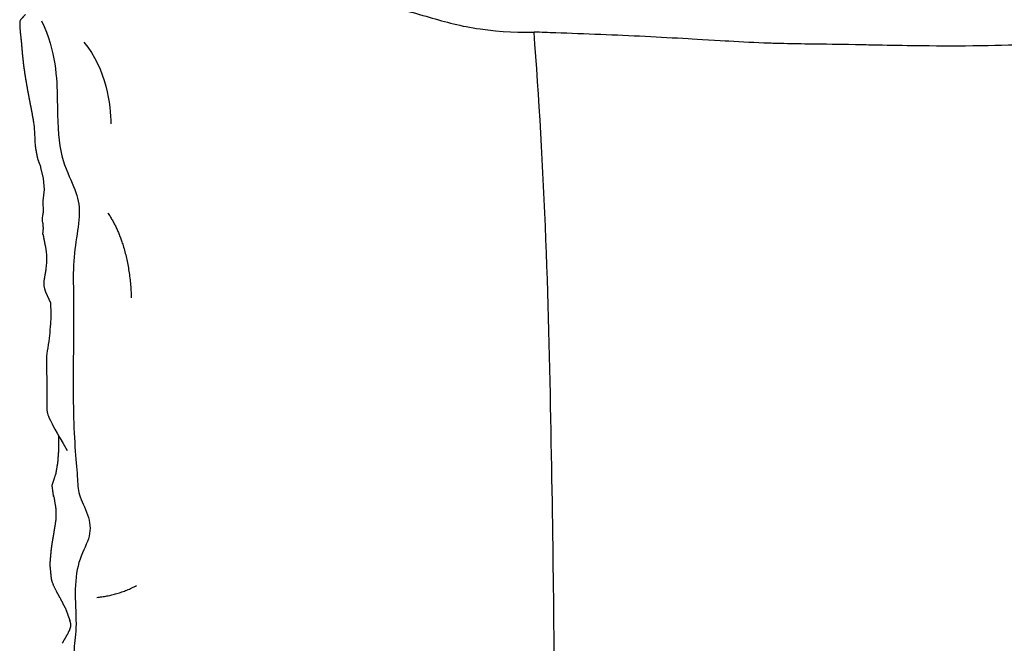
# Model space of a CAD drawing. Header units: millimetres. Extents: x -31695 to -21031, y -2517 to 7253.
# Tile 67 of 77: x -25872 to -25362, y 4867 to 5190. Entities that reach past the tile are written whole.
import ezdxf

# ---------------------------------------------------------------- set-up
doc = ezdxf.new("R2010")
doc.units = ezdxf.units.MM
doc.layers.add('2d', color=7, linetype='Continuous', true_color=0x000000)

msp = doc.modelspace()

# ---------------------------------------------------------------- linework, layer by layer
at = {"layer": '2d', "linetype": 'Continuous', "lineweight": -3}
for p, q in [((-25859.78, 5107.75), (-25861.23, 5113.37)), ((-25859.21, 5101.97), (-25859.78, 5107.75)), ((-25859.86, 5096.15), (-25859.21, 5101.97)), ((-25859.83, 5090.24), (-25859.86, 5096.15)), ((-25858.72, 5048.97), (-25856.21, 5043.36))]:
    msp.add_line(p, q, dxfattribs=at)
for points, degree in [([(-25787.64, 5202.05), (-25775.06, 5201.61), (-25762.01, 5199.38), (-25741.39, 5198.26), (-25715.41, 5198.38), (-25705.35, 5200.5), (-25687.58, 5199.25), (-25659, 5190.93), (-25635.88, 5184.34), (-25610.78, 5183.1), (-25605.55, 5183.5)], 3), ([(-25871.57, 5189.93), (-25872.01, 5189.4), (-25872.12, 5188.55), (-25872.11, 5186.35), (-25871.89, 5183.96)], 3), ([(-25871.57, 5189.93), (-25870.35, 5191.3), (-25869.12, 5192.67)], 2), ([(-25860.84, 5189.37), (-25853.17, 5173.26), (-25852.56, 5146.11), (-25852.1, 5120.33), (-25844.12, 5104.38), (-25840.44, 5093.49), (-25842.28, 5079.06), (-25844.74, 5063.11), (-25843.97, 5045.47), (-25844.43, 5009.41), (-25844.43, 4985.79), (-25843.35, 4965.69), (-25841.97, 4950.81), (-25841.82, 4943.45), (-25835.38, 4931.94), (-25835.38, 4921.35), (-25842.28, 4909.54), (-25843.81, 4893.28), (-25842.32, 4873.6), (-25844.63, 4863.13), (-25843.53, 4848.73), (-25839.2, 4839.37), (-25839, 4830.51), (-25842.72, 4821.86), (-25842.82, 4806.86), (-25843.22, 4791.36), (-25841.61, 4781.09), (-25837.89, 4768.51), (-25832.96, 4757.64), (-25835.78, 4745.76), (-25841.21, 4736.1), (-25843.53, 4724.83), (-25843.12, 4702.38), (-25841.51, 4673.59), (-25845.34, 4657.49), (-25842.82, 4639.57), (-25847.05, 4625.98), (-25852.69, 4616.92), (-25852.49, 4613.9)], 3), ([(-25838.94, 5178.21), (-25827.15, 5164.9), (-25824.87, 5145.13), (-25824.87, 5136)], 3), ([(-25864.92, 5136.71), (-25864.44, 5133.84), (-25864.39, 5130.78), (-25864.13, 5124.74)], 3), ([(-25864.13, 5124.74), (-25863.62, 5121.88), (-25863.1, 5119.02)], 2), ([(-25863.1, 5119.02), (-25862.93, 5118.07), (-25862.76, 5117.12), (-25861.71, 5115.26), (-25861.47, 5114.31), (-25861.23, 5113.37)], 5), ([(-25860.19, 5084.58), (-25860.36, 5086.47), (-25860.17, 5088.36), (-25859.86, 5089.62), (-25859.83, 5090.24)], 3), ([(-25826.47, 5089.96), (-25815.2, 5073.06), (-25814.26, 5045.82)], 2), ([(-25860.07, 5078.89), (-25860, 5080.06), (-25859.94, 5081.23)], 2), ([(-25860.07, 5078.89), (-25859.5, 5075.93), (-25858.93, 5072.96)], 2), ([(-25858.93, 5072.96), (-25857.98, 5067.82), (-25857.99, 5065.51), (-25858.48, 5060.99)], 3), ([(-25858.48, 5060.99), (-25859.01, 5057.97), (-25859.53, 5054.95)], 2), ([(-25859.53, 5054.95), (-25859.85, 5053.48), (-25859.71, 5050.95), (-25858.72, 5048.97)], 3), ([(-25856.21, 5043.36), (-25855.75, 5038.03), (-25856.43, 5029.72), (-25856.65, 5025.54), (-25857.98, 5017.76), (-25858.42, 5013.68), (-25858.04, 5003.66), (-25858.05, 4995.7), (-25858.2, 4989.62), (-25857.78, 4985.66), (-25856.81, 4983.66), (-25853.79, 4977.34), (-25847.44, 4966.85)], 3), ([(-25855.85, 4913.84), (-25855.7, 4915.68), (-25855.54, 4917.52), (-25854.72, 4921.59), (-25854.43, 4923.42), (-25854.15, 4925.25)], 5), ([(-25855.84, 4913.58), (-25855.84, 4913.56), (-25855.84, 4913.54)], 2), ([(-25851.21, 4890.48), (-25852.18, 4892.35), (-25853.15, 4894.22), (-25855.39, 4897.77), (-25855.58, 4899.77), (-25855.78, 4901.77)], 5), ([(-25832.14, 4890.78), (-25821.36, 4891.71), (-25811.5, 4896.95)], 2), ([(-25846.86, 4872.61), (-25846.16, 4874.07), (-25845.04, 4875.78), (-25845.57, 4877.26), (-25846.1, 4878.74)], 4)]:
    msp.add_open_spline(points, degree=degree, dxfattribs=at)
for points, degree, knots in [([(-25871.89, 5183.96), (-25871.57, 5180.96), (-25871.24, 5177.96), (-25870.99, 5174.99), (-25870.74, 5172.01), (-25870.42, 5169.04), (-25870.1, 5166.07), (-25869.66, 5163.11), (-25869.22, 5160.15), (-25868.71, 5157.21), (-25868.2, 5154.28), (-25867.65, 5151.36), (-25867.11, 5148.44), (-25866.53, 5145.52), (-25865.95, 5142.59), (-25865.43, 5139.65), (-25864.92, 5136.71)], 2, [0, 0, 0, 1, 1, 2, 2, 3, 3, 4, 4, 5, 5, 6, 6, 7, 7, 8, 8, 8]), ([(-25658.11, 4603.33), (-25648.34, 4600.71), (-25637.47, 4600.35), (-25626.19, 4600.57), (-25614.49, 4601.29), (-25603.31, 4605.19), (-25598.46, 4609.52), (-25596.93, 4612.5), (-25597.1, 4619.98), (-25596.87, 4627.3), (-25594.69, 4640.43), (-25595.52, 4651.11), (-25594.3, 4684.57), (-25594.7, 4713.15), (-25595.9, 4744.68), (-25596.92, 4756.06), (-25596.04, 4768.42), (-25595.24, 4789.72), (-25595.16, 4816.96), (-25595, 4874.74), (-25596.48, 4968.89), (-25598.68, 5074.75), (-25602.97, 5150.64), (-25605.55, 5183.5)], 3, [0.022311, 0.022311, 0.022311, 0.022311, 3.023717, 6.047433, 9.07115, 12.094866, 15.118583, 18.1423, 21.166016, 24.189733, 27.213449, 30.237166, 33.260883, 36.284599, 39.308316, 42.332032, 45.355749, 48.379466, 51.403182, 54.426899, 57.450615, 60.474332, 63.498049, 63.498049, 63.498049, 63.498049]), ([(-25136.08, 5183.5), (-25136.62, 5183.48), (-25137.16, 5183.46), (-25137.69, 5183.44), (-25140.97, 5183.31), (-25144.32, 5183.19), (-25147.65, 5183.08), (-25155.23, 5182.81), (-25163.48, 5182.54), (-25171.53, 5182.22), (-25179.51, 5181.91), (-25186.69, 5181.58), (-25194.75, 5181.17), (-25202.53, 5180.78), (-25209.56, 5180.4), (-25217.15, 5179.98), (-25221.88, 5179.71), (-25234.58, 5179), (-25239.22, 5178.76), (-25247.04, 5178.35), (-25254.65, 5178.02), (-25262.85, 5177.84), (-25271.63, 5177.66), (-25280.83, 5177.66), (-25289.56, 5177.68), (-25291.86, 5177.69), (-25294.24, 5177.7), (-25296.53, 5177.71), (-25305.23, 5177.74), (-25310.03, 5177.77), (-25318.08, 5177.69), (-25329.39, 5177.58), (-25334.41, 5177.39), (-25346.05, 5177.04), (-25353.89, 5176.81), (-25365.33, 5176.5), (-25373.25, 5176.38), (-25373.62, 5176.38), (-25373.99, 5176.37), (-25374.36, 5176.37), (-25384.47, 5176.24), (-25394.47, 5176.25), (-25404.56, 5176.35), (-25411.21, 5176.42), (-25418.36, 5176.53), (-25425.04, 5176.66), (-25428.21, 5176.73), (-25431.4, 5176.79), (-25434.56, 5176.86), (-25447.56, 5177.13), (-25449.28, 5177.15), (-25461.58, 5177.3), (-25466.64, 5177.36), (-25470.93, 5177.4), (-25476.09, 5177.52), (-25478.66, 5177.57), (-25481.14, 5177.64), (-25483.7, 5177.73), (-25491.04, 5177.98), (-25497.47, 5178.33), (-25504.56, 5178.74), (-25509.12, 5179), (-25521.08, 5179.72), (-25525.65, 5179.98), (-25533.1, 5180.4), (-25540.3, 5180.79), (-25547.9, 5181.17), (-25555.8, 5181.57), (-25563.19, 5181.91), (-25571.02, 5182.22), (-25578.87, 5182.54), (-25586.84, 5182.81), (-25594.32, 5183.08), (-25598.05, 5183.21), (-25601.83, 5183.35), (-25605.53, 5183.5)], 3, [17.908457, 17.908457, 17.908457, 17.908457, 18.084854, 18.084854, 18.084854, 19.159848, 19.159848, 19.159848, 21.653975, 21.653975, 21.653975, 23.981685, 23.981685, 23.981685, 26.241763, 26.241763, 26.241763, 28.56127, 28.56127, 28.56127, 30.96723, 30.96723, 30.96723, 33.636707, 33.636707, 33.636707, 34.332428, 34.332428, 34.332428, 36.524957, 36.524957, 36.524957, 39.382711, 39.382711, 39.382711, 42.101476, 42.101476, 42.101476, 42.21306, 42.21306, 42.21306, 45.23555, 45.23555, 45.23555, 47.279578, 47.279578, 47.279578, 48.230474, 48.230474, 48.230474, 51.099173, 51.099173, 51.099173, 52.562552, 52.562552, 52.562552, 53.322362, 53.322362, 53.322362, 55.437414, 55.437414, 55.437414, 57.632626, 57.632626, 57.632626, 59.871371, 59.871371, 59.871371, 62.188157, 62.188157, 62.188157, 64.604546, 64.604546, 64.604546, 65.798539, 65.798539, 65.798539, 65.798539]), ([(-25860.19, 5084.58), (-25860.19, 5084.58), (-25860.19, 5084.58), (-25860.06, 5082.9), (-25859.94, 5081.23)], 2, [1.9936621, 1.9936621, 1.9936621, 2, 2, 2.5639095, 2.5639095, 2.5639095]), ([(-25852.08, 4974.48), (-25852.04, 4973.4), (-25852, 4972.33), (-25852.02, 4969.37), (-25852.04, 4966.4), (-25852.25, 4963.46), (-25852.47, 4960.51), (-25852.97, 4957.57), (-25853.47, 4954.62)], 2, [0.636293, 0.636293, 0.636293, 1, 1, 2, 2, 3, 3, 4, 4, 4]), ([(-25854.15, 4925.25), (-25853.69, 4928.18), (-25853.23, 4931.11), (-25853.26, 4934.04), (-25853.29, 4936.98), (-25853.77, 4939.9), (-25854.25, 4942.81), (-25854.38, 4942.83), (-25854.5, 4942.84), (-25854.92, 4945.81), (-25855.33, 4948.78), (-25854.34, 4951.75), (-25853.35, 4954.72), (-25853.41, 4954.67), (-25853.47, 4954.62)], 2, [-6, -6, -6, -5, -5, -4, -4, -3, -3, -2, -2, -1, -1, 0, 0, 1, 1, 1]), ([(-25855.78, 4901.77), (-25856.07, 4904.79), (-25856.36, 4907.82), (-25856.11, 4910.83), (-25855.85, 4913.84)], 2, [-2, -2, -2, -1, -1, 0, 0, 0]), ([(-25851.21, 4890.48), (-25849.72, 4887.57), (-25848.22, 4884.67), (-25847.16, 4881.71), (-25846.1, 4878.74)], 2, [2, 2, 2, 3, 3, 4, 4, 4]), ([(-25846.86, 4872.61), (-25846.87, 4872.6), (-25846.88, 4872.59), (-25848.46, 4869.83), (-25850.04, 4867.07)], 2, [1.907334, 1.907334, 1.907334, 2, 2, 2.973948, 2.973948, 2.973948])]:
    msp.add_open_spline(points, degree=degree, knots=knots, dxfattribs=at)

doc.saveas('drawing.dxf')
